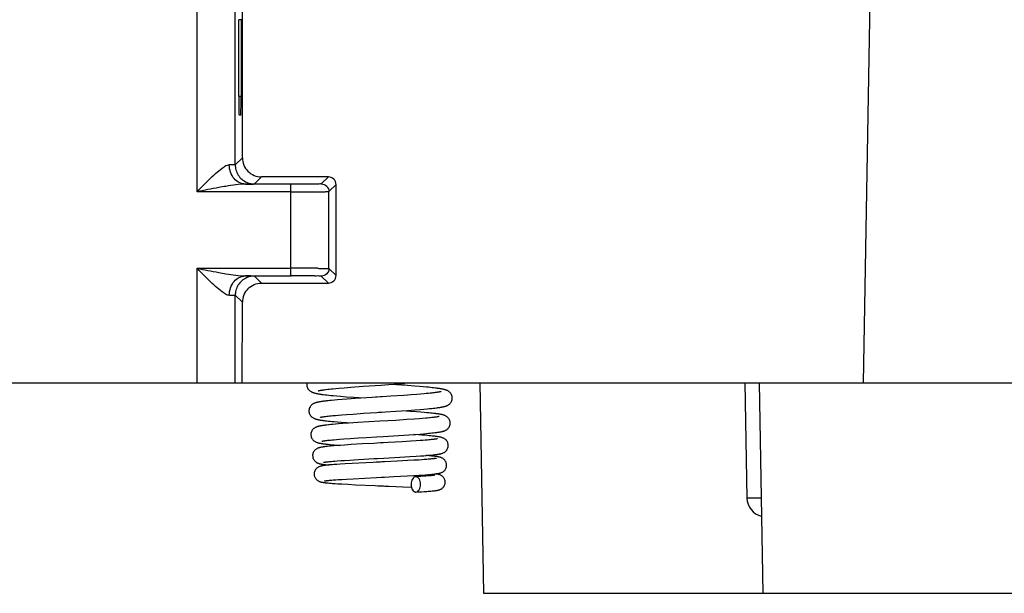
# Model space of a CAD drawing. Header units: millimetres. Extents: x 0 to 841, y 0 to 594.
# Tile 193 of 237: x 556 to 582, y 438 to 453. Entities that reach past the tile are written whole.
import ezdxf

# ---------------------------------------------------------------- set-up
doc = ezdxf.new("R2010")
doc.units = ezdxf.units.MM
doc.header["$LTSCALE"] = 46.255
doc.layers.get('0').update_dxf_attribs({"linetype": 'CONTINUOUS'})

msp = doc.modelspace()

# ---------------------------------------------------------------- linework, layer by layer
at = {"color": 9, "linetype": 'CONTINUOUS'}
for p, q in [((560.52287, 448.39922), (560.52287, 453.39835)), ((577.95472, 443.39835), (578.12927, 453.39835)), ((561.67363, 452.89835), (561.61887, 452.89835)), ((561.61887, 450.89834), (561.67331, 450.89834)), ((561.52286, 449.10269), (561.70801, 449.28783)), ((562.20798, 448.78782), (562.02285, 448.60269)), ((563.77286, 448.60269), (563.95795, 448.78778)), ((562.97287, 448.39922), (560.52287, 448.39922)), ((562.97287, 446.39747), (562.97287, 448.59921)), ((564.15795, 448.58779), (563.97286, 448.40269)), ((560.52287, 446.39747), (562.97287, 446.39747)), ((560.52287, 443.39835), (560.52287, 446.39747)), ((564.15777, 446.2091), (563.97286, 446.39397)), ((562.20773, 446.00912), (562.02285, 446.194)), ((563.77286, 446.194), (563.95779, 446.00909)), ((561.52286, 445.69401), (561.70772, 445.50915)), ((575.27478, 440.38607), (575.19969, 440.38601))]:
    msp.add_line(p, q, dxfattribs=at)
at = {"color": 7, "linetype": 'CONTINUOUS'}
for p, q in [((561.52286, 449.10269), (561.52286, 453.39835)), ((561.70801, 449.28783), (561.70832, 453.39835)), ((561.61887, 450.89834), (561.61887, 452.89835)), ((561.67363, 452.9158), (561.67331, 450.8809)), ((561.67105, 450.39835), (561.62105, 450.39835)), ((563.95796, 448.78777), (562.20797, 448.78783)), ((562.95933, 448.5992), (561.79109, 448.59923)), ((563.97286, 446.39397), (563.97286, 448.40269)), ((564.15777, 446.2091), (564.15795, 448.58779)), ((562.97287, 446.31315), (562.97288, 446.39747)), ((562.97288, 446.19747), (562.97287, 446.31315)), ((561.78848, 446.19749), (562.98854, 446.19747)), ((562.20762, 446.00909), (563.95777, 446.00912)), ((561.52286, 443.39835), (561.52286, 445.69401)), ((561.70756, 443.39835), (561.70772, 445.50915)), ((532.59287, 443.39835), (583.24089, 443.39835)), ((563.90138, 443.2279), (563.9406, 443.23255)), ((563.9406, 443.23255), (563.98296, 443.2373)), ((563.98296, 443.2373), (564.02847, 443.24214)), ((564.02847, 443.24214), (564.07717, 443.24707)), ((564.07717, 443.24707), (564.15619, 443.25463)), ((564.15619, 443.25463), (564.24243, 443.26238)), ((564.24243, 443.26238), (564.3687, 443.27304)), ((564.3687, 443.27304), (564.545, 443.28694)), ((564.545, 443.28694), (564.87016, 443.3107)), ((564.87016, 443.3107), (565.33681, 443.34287)), ((565.33681, 443.34287), (565.53099, 443.35615)), ((565.53099, 443.35615), (565.95406, 443.386)), ((566.03079, 443.32937), (565.58753, 443.36004)), ((566.21205, 443.31581), (566.03079, 443.32937)), ((566.34443, 443.30524), (566.21205, 443.31581)), ((566.43615, 443.29746), (566.34443, 443.30524)), ((566.52133, 443.2898), (566.43615, 443.29746)), ((566.57448, 443.28475), (566.52133, 443.2898)), ((566.62474, 443.27974), (566.57448, 443.28475)), ((566.67213, 443.27476), (566.62474, 443.27974)), ((566.71668, 443.2698), (566.67213, 443.27476)), ((567.92251, 443.39835), (568.01851, 437.89835)), ((574.85428, 443.39835), (574.9068, 440.38962)), ((575.22251, 443.39835), (575.31851, 437.89835)), ((563.87265, 443.09055), (563.91984, 443.08518)), ((563.91984, 443.08518), (563.97042, 443.07976)), ((563.97042, 443.07976), (564.02446, 443.07429)), ((564.04135, 442.94211), (563.9943, 442.93747)), ((564.02446, 443.07429), (564.08201, 443.06876)), ((564.11698, 442.94914), (564.04135, 442.94211)), ((564.08201, 443.06876), (564.17495, 443.06035)), ((564.19874, 442.95625), (564.11698, 442.94914)), ((564.17495, 443.06035), (564.27584, 443.05178)), ((564.31727, 442.9659), (564.19874, 442.95625)), ((564.27584, 443.05178), (564.42251, 443.0401)), ((564.44658, 442.97575), (564.31727, 442.9659)), ((564.42251, 443.0401), (564.62451, 443.02507)), ((564.66005, 442.99097), (564.44658, 442.97575)), ((564.62451, 443.02507), (564.89056, 443.00647)), ((565.10526, 443.02042), (564.66005, 442.99097)), ((565.92807, 443.07412), (565.58746, 443.05138)), ((566.12506, 443.08816), (565.92807, 443.07412)), ((566.27001, 443.09919), (566.12506, 443.08816)), ((566.37024, 443.10732), (566.27001, 443.09919)), ((566.4626, 443.11529), (566.37024, 443.10732)), ((566.51959, 443.12051), (566.4626, 443.11529)), ((566.5728, 443.12564), (566.51959, 443.12051)), ((566.62217, 443.13068), (566.5728, 443.12564)), ((566.66764, 443.13561), (566.62217, 443.13068)), ((563.94994, 442.93285), (563.90823, 442.92825)), ((563.9943, 442.93747), (563.94994, 442.93285)), ((566.025, 442.68074), (566.21942, 442.69493)), ((566.21942, 442.69493), (566.36021, 442.70598)), ((566.36021, 442.70598), (566.45682, 442.71409)), ((566.45682, 442.71409), (566.54562, 442.72206)), ((566.54562, 442.72206), (566.60049, 442.7273)), ((566.60049, 442.7273), (566.65192, 442.73249)), ((566.65192, 442.73249), (566.69996, 442.73763)), ((566.69996, 442.73763), (566.74469, 442.74273)), ((566.74469, 442.74273), (566.78619, 442.7478)), ((563.8861, 442.52356), (563.91805, 442.52755)), ((563.91805, 442.52755), (563.95288, 442.53163)), ((563.95288, 442.53163), (563.99063, 442.53579)), ((563.99063, 442.53579), (564.0313, 442.54003)), ((564.0313, 442.54003), (564.07491, 442.54435)), ((564.07491, 442.54435), (564.14592, 442.55097)), ((564.14592, 442.55097), (564.22371, 442.55778)), ((564.22371, 442.55778), (564.30835, 442.56476)), ((564.30835, 442.56476), (564.43195, 442.57437)), ((564.43195, 442.57437), (564.60367, 442.58689)), ((564.60367, 442.58689), (564.87536, 442.60542)), ((565.36021, 442.63675), (565.45184, 442.64262)), ((565.45184, 442.64262), (565.7244, 442.66031)), ((566.01301, 442.43921), (565.72186, 442.42072)), ((565.7244, 442.66031), (566.025, 442.68074)), ((566.09643, 442.65562), (565.87604, 442.67045)), ((566.19842, 442.45193), (566.01301, 442.43921)), ((566.25932, 442.6439), (566.09643, 442.65562)), ((566.33156, 442.4618), (566.19842, 442.45193)), ((566.3779, 442.63475), (566.25932, 442.6439)), ((566.42208, 442.46902), (566.33156, 442.4618)), ((566.45988, 442.628), (566.3779, 442.63475)), ((566.50439, 442.47607), (566.42208, 442.46902)), ((566.53587, 442.62133), (566.45988, 442.628)), ((566.55463, 442.48068), (566.50439, 442.47607)), ((566.58322, 442.61693), (566.53587, 442.62133)), ((566.60114, 442.4852), (566.55463, 442.48068)), ((566.62794, 442.61255), (566.58322, 442.61693)), ((566.67007, 442.60819), (566.62794, 442.61255)), ((566.70088, 442.49607), (566.66383, 442.4918)), ((566.70963, 442.60384), (566.67007, 442.60819)), ((563.91936, 442.29821), (563.88314, 442.29404)), ((563.91252, 442.40795), (563.95746, 442.40312)), ((563.95746, 442.40312), (564.0056, 442.39824)), ((564.02156, 442.30869), (563.97862, 442.30448)), ((564.0056, 442.39824), (564.05697, 442.39334)), ((564.06724, 442.31292), (564.02156, 442.30869)), ((564.05697, 442.39334), (564.11155, 442.38839)), ((564.14084, 442.31932), (564.06724, 442.31292)), ((564.11155, 442.38839), (564.1994, 442.38089)), ((564.22037, 442.32579), (564.14084, 442.31932)), ((564.1994, 442.38089), (564.29425, 442.3733)), ((564.33519, 442.33449), (564.22037, 442.32579)), ((564.29425, 442.3733), (564.43109, 442.36303)), ((564.49152, 442.34549), (564.33519, 442.33449)), ((564.43109, 442.36303), (564.58849, 442.35196)), ((564.73017, 442.36106), (564.49152, 442.34549)), ((564.01788, 441.90716), (564.05767, 441.91106)), ((564.05767, 441.91106), (564.10066, 441.91505)), ((564.10066, 441.91505), (564.17119, 441.92119)), ((564.17119, 441.92119), (564.24899, 441.92752)), ((564.24899, 441.92752), (564.36399, 441.93624)), ((564.36399, 441.93624), (564.52546, 441.94758)), ((564.52546, 441.94758), (564.74374, 441.96182)), ((564.74374, 441.96182), (564.94971, 441.97454)), ((564.94971, 441.97454), (565.21796, 441.99059)), ((565.21796, 441.99059), (565.38834, 442.00067)), ((565.38834, 442.00067), (565.79874, 442.02541)), ((565.79874, 442.02541), (566.0618, 442.04228)), ((566.0618, 442.04228), (566.23292, 442.0541)), ((566.31412, 442.04239), (566.19009, 442.05099)), ((566.23292, 442.0541), (566.35848, 442.06342)), ((566.39927, 442.0361), (566.31412, 442.04239)), ((566.35848, 442.06342), (566.44546, 442.07033)), ((566.47777, 442.02992), (566.39927, 442.0361)), ((566.44546, 442.07033), (566.52598, 442.07717)), ((566.54976, 442.02383), (566.47777, 442.02992)), ((566.52598, 442.07717), (566.57598, 442.08168)), ((566.59423, 442.01981), (566.54976, 442.02383)), ((566.57598, 442.08168), (566.62302, 442.08617)), ((566.62018, 441.91287), (566.58708, 441.90964)), ((566.63594, 442.01582), (566.59423, 442.01981)), ((566.65076, 441.91604), (566.62018, 441.91287)), ((566.62302, 442.08617), (566.6671, 442.09063)), ((566.67497, 442.01183), (566.63594, 442.01582)), ((566.67885, 441.91915), (566.65076, 441.91604)), ((566.6671, 442.09063), (566.70823, 442.09506)), ((566.70446, 441.92218), (566.67885, 441.91915)), ((566.70823, 442.09506), (566.74647, 442.09947)), ((563.93343, 441.73945), (563.89919, 441.73566)), ((563.91747, 441.89606), (563.94781, 441.89965)), ((563.97051, 441.74325), (563.93343, 441.73945)), ((563.94781, 441.89965), (563.98127, 441.90336)), ((563.95488, 441.79447), (564.00221, 441.78978)), ((564.0105, 441.74708), (563.97051, 441.74325)), ((563.98127, 441.90336), (564.01788, 441.90716)), ((564.00221, 441.78978), (564.05317, 441.78506)), ((564.05345, 441.75094), (564.0105, 441.74708)), ((564.05317, 441.78506), (564.10776, 441.7803)), ((564.09937, 441.75483), (564.05345, 441.75094)), ((564.17392, 441.76073), (564.09937, 441.75483)), ((564.10776, 441.7803), (564.19696, 441.77305)), ((564.25581, 441.76677), (564.17392, 441.76073)), ((564.19696, 441.77305), (564.26813, 441.76764)), ((564.37758, 441.77511), (564.25581, 441.76677)), ((564.5524, 441.78616), (564.37758, 441.77511)), ((564.84107, 441.80296), (564.5524, 441.78616)), ((565.15068, 441.81994), (564.84107, 441.80296)), ((565.2367, 441.82458), (565.15068, 441.81994)), ((565.52258, 441.84003), (565.40302, 441.83355)), ((565.88813, 441.86053), (565.52258, 441.84003)), ((566.11315, 441.87416), (565.88813, 441.86053)), ((566.25609, 441.88355), (566.11315, 441.87416)), ((566.35889, 441.89082), (566.25609, 441.88355)), ((566.42903, 441.89613), (566.35889, 441.89082)), ((566.49318, 441.9013), (566.42903, 441.89613)), ((566.55145, 441.90635), (566.49318, 441.9013)), ((566.58708, 441.90964), (566.55145, 441.90635)), ((564.5207, 441.38404), (564.74449, 441.3974)), ((564.74449, 441.3974), (565.15985, 441.42043)), ((565.15985, 441.42043), (565.24288, 441.42491)), ((565.24288, 441.42491), (565.41243, 441.43405)), ((565.41243, 441.43405), (565.82969, 441.45708)), ((565.82969, 441.45708), (566.08992, 441.47252)), ((566.08992, 441.47252), (566.25394, 441.48309)), ((566.25394, 441.48309), (566.3717, 441.4913)), ((566.3717, 441.4913), (566.45218, 441.49734)), ((566.45218, 441.49734), (566.52605, 441.50328)), ((566.5175, 441.39862), (566.46191, 441.39432)), ((566.53911, 441.49934), (566.50816, 441.50181)), ((566.52605, 441.50328), (566.57169, 441.5072)), ((566.58204, 441.49574), (566.53911, 441.49934)), ((566.59924, 441.40564), (566.56822, 441.40286)), ((566.57169, 441.5072), (566.6145, 441.51109)), ((566.62166, 441.4922), (566.58204, 441.49574)), ((566.62798, 441.40838), (566.59924, 441.40564)), ((566.6145, 441.51109), (566.65453, 441.51496)), ((566.65812, 441.48872), (566.62166, 441.4922)), ((566.65438, 441.41107), (566.62798, 441.40838)), ((566.67842, 441.4137), (566.65438, 441.41107)), ((566.65453, 441.51496), (566.69188, 441.51882)), ((566.69188, 441.51882), (566.72662, 441.52268)), ((563.92518, 441.3366), (563.94958, 441.33947)), ((563.97287, 441.25409), (563.93673, 441.25054)), ((563.94958, 441.33947), (563.97643, 441.34241)), ((564.01248, 441.25767), (563.97287, 441.25409)), ((563.97643, 441.34241), (564.00574, 441.34541)), ((564.00574, 441.34541), (564.03749, 441.34848)), ((564.05575, 441.2613), (564.01248, 441.25767)), ((564.03749, 441.34848), (564.0717, 441.35161)), ((564.1028, 441.26499), (564.05575, 441.2613)), ((564.0717, 441.35161), (564.1276, 441.3564)), ((564.18075, 441.27064), (564.1028, 441.26499)), ((564.1276, 441.3564), (564.18902, 441.36131)), ((564.26783, 441.27645), (564.18075, 441.27064)), ((564.18902, 441.36131), (564.27962, 441.36804)), ((564.39819, 441.28445), (564.26783, 441.27645)), ((564.27962, 441.36804), (564.38033, 441.375)), ((564.38033, 441.375), (564.5207, 441.38404)), ((564.58065, 441.29471), (564.39819, 441.28445)), ((564.93762, 441.313), (564.58065, 441.29471)), ((565.13332, 441.32253), (564.93762, 441.313)), ((565.20855, 441.32615), (565.13332, 441.32253)), ((565.31836, 441.33143), (565.20855, 441.32615)), ((565.76101, 441.3531), (565.425, 441.33656)), ((566.03206, 441.36735), (565.76101, 441.3531)), ((566.19298, 441.37656), (566.03206, 441.36735)), ((566.31388, 441.38407), (566.19298, 441.37656)), ((566.40157, 441.38996), (566.31388, 441.38407)), ((566.46191, 441.39432), (566.40157, 441.38996)), ((564.30613, 440.87855), (564.43401, 440.88633)), ((564.43401, 440.88633), (564.60782, 440.89606)), ((564.60782, 440.89606), (564.91083, 440.91165)), ((564.91083, 440.91165), (565.22094, 440.92675)), ((565.22094, 440.92675), (565.34406, 440.93266)), ((565.34406, 440.93266), (565.42679, 440.93665)), ((565.42679, 440.93665), (565.67249, 440.94863)), ((565.67249, 440.94863), (566.01936, 440.96653)), ((566.01936, 440.96653), (566.19326, 440.97636)), ((566.19326, 440.97636), (566.3199, 440.98412)), ((566.28825, 440.94848), (566.24063, 440.94584)), ((566.37646, 440.95364), (566.28825, 440.94848)), ((566.3199, 440.98412), (566.40683, 440.98986)), ((566.4553, 440.95867), (566.37646, 440.95364)), ((566.40683, 440.98986), (566.48648, 440.99554)), ((566.50826, 440.96234), (566.4553, 440.95867)), ((566.48648, 440.99554), (566.53543, 440.99929)), ((566.55595, 440.96592), (566.50826, 440.96234)), ((566.53543, 440.99929), (566.58105, 441.00301)), ((566.58482, 440.96825), (566.55595, 440.96592)), ((566.58105, 441.00301), (566.62336, 441.0067)), ((566.61137, 440.97054), (566.58482, 440.96825)), ((566.63561, 440.97277), (566.61137, 440.97054)), ((566.62336, 441.0067), (566.66236, 441.01037)), ((566.65753, 440.97494), (566.63561, 440.97277)), ((566.67716, 440.97704), (566.65753, 440.97494)), ((566.66236, 441.01037), (566.69811, 441.01401)), ((563.9415, 440.84926), (563.96387, 440.85173)), ((563.95674, 440.78351), (563.99097, 440.78037)), ((563.96387, 440.85173), (563.98882, 440.85428)), ((563.98882, 440.85428), (564.01638, 440.85692)), ((563.99097, 440.78037), (564.02804, 440.7772)), ((564.01638, 440.85692), (564.04658, 440.85962)), ((564.02804, 440.7772), (564.06806, 440.774)), ((564.04658, 440.85962), (564.0794, 440.86239)), ((564.06806, 440.774), (564.13372, 440.76915)), ((564.13372, 440.76915), (564.20627, 440.76421)), ((564.15289, 440.8681), (564.21479, 440.87251)), ((564.20627, 440.76421), (564.31386, 440.75749)), ((564.21479, 440.87251), (564.30613, 440.87855)), ((564.31386, 440.75749), (564.46502, 440.74889)), ((564.46502, 440.74889), (564.66679, 440.73841)), ((564.66679, 440.73841), (565.18131, 440.71427)), ((565.18131, 440.71427), (565.25482, 440.71095)), ((565.25482, 440.71095), (565.3984, 440.7045)), ((565.3984, 440.7045), (565.4334, 440.70292)), ((565.4334, 440.70292), (565.53601, 440.69828)), ((565.53601, 440.69828), (565.90852, 440.68088)), ((566.24863, 440.54606), (566.28426, 440.54801)), ((566.28426, 440.54801), (566.39418, 440.55436)), ((566.39418, 440.55436), (566.4669, 440.55895)), ((566.4669, 440.55895), (566.53184, 440.5634)), ((566.53184, 440.5634), (566.57107, 440.5663)), ((566.57107, 440.5663), (566.60724, 440.56915)), ((566.60724, 440.56915), (566.6405, 440.57197)), ((566.6405, 440.57197), (566.67102, 440.57476)), ((566.67102, 440.57476), (566.69899, 440.57753)), ((568.01851, 437.89835), (582.81851, 437.89835))]:
    msp.add_line(p, q, dxfattribs=at)
for points in [[(563.39589, 443.39835), (563.39562, 443.39733), (563.39227, 443.37234), (563.39176, 443.3581)], [(563.39176, 443.35818), (563.39247, 443.34128), (563.39608, 443.31671), (563.40256, 443.29278), (563.41165, 443.27004), (563.42266, 443.24946), (563.43508, 443.23119), (563.44859, 443.2151), (563.46259, 443.20136), (563.4766, 443.1898), (563.49043, 443.18006), (563.50394, 443.1718), (563.51691, 443.16486), (563.52934, 443.15897), (563.54154, 443.15381), (563.55349, 443.14926), (563.56521, 443.14521), (563.57706, 443.14147), (563.58914, 443.13797), (563.6014, 443.13468), (563.61404, 443.13154), (563.62707, 443.12852), (563.64049, 443.1256), (563.65443, 443.12276), (563.6689, 443.11997), (563.68392, 443.11723), (563.69957, 443.11452), (563.71588, 443.11183), (563.73285, 443.10916), (563.75053, 443.1065), (563.76896, 443.10385), (563.78812, 443.10119), (563.80806, 443.09854), (563.82878, 443.09588), (563.87265, 443.09055)], [(563.69102, 443.19296), (563.6904, 443.19271), (563.68936, 443.19231), (563.68988, 443.19249), (563.69154, 443.19302), (563.69431, 443.19384), (563.69828, 443.19493), (563.70323, 443.19621), (563.70914, 443.19763), (563.71605, 443.1992), (563.72385, 443.20088), (563.73253, 443.20264), (563.74212, 443.20449), (563.75254, 443.2064), (563.7638, 443.20837), (563.77591, 443.21039), (563.78882, 443.21246), (563.80253, 443.21457), (563.81706, 443.21672), (563.83236, 443.2189), (563.84844, 443.22111)], [(563.84844, 443.22111), (563.88296, 443.22561), (563.90138, 443.2279)], [(567.19759, 443.00431), (567.1971, 443.01824), (567.19381, 443.04303), (567.18752, 443.06736), (567.17849, 443.09061), (567.16738, 443.11172), (567.15473, 443.13049), (567.14085, 443.14705), (567.12646, 443.16111), (567.11213, 443.17282), (567.09805, 443.18262), (567.0844, 443.19081), (567.07147, 443.1976), (567.05925, 443.20328), (567.04738, 443.20821), (567.03588, 443.21252), (567.02475, 443.2163), (567.01357, 443.21979), (567.00227, 443.22304), (566.99088, 443.22606), (566.97915, 443.22897), (566.96702, 443.23177), (566.95451, 443.23449), (566.94149, 443.23715), (566.92792, 443.23976), (566.9138, 443.24234), (566.89908, 443.2449), (566.88373, 443.24743), (566.86775, 443.24995), (566.85114, 443.25246), (566.8339, 443.25495), (566.81602, 443.25744), (566.79748, 443.25991), (566.77829, 443.26239), (566.75844, 443.26485), (566.71668, 443.2698)], [(565.23541, 443.02877), (565.19177, 443.02597), (565.10526, 443.02042)], [(565.58746, 443.05138), (565.36727, 443.0372), (565.32319, 443.03438), (565.23541, 443.02877)], [(566.72851, 443.14278), (566.68891, 443.13803), (566.66764, 443.13561)], [(566.90183, 443.17197), (566.90131, 443.1718), (566.89882, 443.17107), (566.89488, 443.17), (566.88979, 443.16873), (566.88359, 443.16727), (566.87619, 443.16565), (566.86777, 443.16392), (566.85833, 443.1621), (566.84783, 443.16018), (566.83635, 443.15819), (566.82389, 443.15613), (566.81043, 443.15402), (566.79599, 443.15186), (566.78059, 443.14965), (566.7642, 443.1474), (566.74684, 443.14511), (566.72851, 443.14278)], [(566.78619, 442.7478), (566.80576, 442.75033), (566.82456, 442.75286), (566.84263, 442.75539), (566.85998, 442.75792), (566.87661, 442.76047), (566.89259, 442.76303), (566.90792, 442.76561), (566.92262, 442.76822), (566.93679, 442.77088), (566.95043, 442.77359), (566.96355, 442.77636), (566.97631, 442.77925), (566.9887, 442.78225), (567.00074, 442.7854), (567.01262, 442.78877), (567.02429, 442.79237), (567.03584, 442.79628), (567.04766, 442.8007), (567.05975, 442.80573), (567.0721, 442.81149), (567.08504, 442.81831), (567.09858, 442.82648), (567.11246, 442.83617), (567.12653, 442.84768), (567.14058, 442.86139), (567.15414, 442.87744), (567.16659, 442.89567), (567.17761, 442.91618), (567.1867, 442.93883), (567.19321, 442.96271), (567.19685, 442.98728), (567.19759, 443.00438)], [(563.8505, 442.92135), (563.8325, 442.91905), (563.81511, 442.91674), (563.79832, 442.91442), (563.78214, 442.91209), (563.76658, 442.90975), (563.75162, 442.9074), (563.73724, 442.90503), (563.72344, 442.90264), (563.71021, 442.90023), (563.69747, 442.89777), (563.68524, 442.89528), (563.67346, 442.89272), (563.66201, 442.89007), (563.6509, 442.88731), (563.64007, 442.88443), (563.62926, 442.88131), (563.61851, 442.87794), (563.60775, 442.87425), (563.59655, 442.87002), (563.58489, 442.86513), (563.57284, 442.85946), (563.56004, 442.85265), (563.54649, 442.84438), (563.53248, 442.83445), (563.51829, 442.82262), (563.50413, 442.80846), (563.49051, 442.79183), (563.47818, 442.77309), (563.46746, 442.7522), (563.4588, 442.72932), (563.4528, 442.70542), (563.44969, 442.68108), (563.44926, 442.66802)], [(563.90823, 442.92825), (563.88834, 442.92595), (563.8505, 442.92135)], [(563.44926, 442.66808), (563.44997, 442.65132), (563.45353, 442.62698), (563.45991, 442.60335), (563.46881, 442.58095), (563.47963, 442.56059), (563.49192, 442.54241), (563.50535, 442.52634), (563.51931, 442.5126), (563.53333, 442.50105), (563.5472, 442.49132), (563.5607, 442.48315), (563.57354, 442.47636), (563.58578, 442.47067), (563.5977, 442.46572), (563.6093, 442.46141), (563.62059, 442.45761), (563.63195, 442.45413), (563.64347, 442.4509), (563.65513, 442.44789), (563.6671, 442.44502), (563.67941, 442.44227), (563.69207, 442.43963), (563.70523, 442.43706), (563.71891, 442.43453), (563.73311, 442.43206), (563.74793, 442.42961), (563.76339, 442.42718), (563.77949, 442.42476), (563.79628, 442.42236), (563.81379, 442.41996), (563.83202, 442.41756), (563.85099, 442.41517), (563.87073, 442.41277), (563.91252, 442.40795)], [(563.74259, 442.4989), (563.74307, 442.49905), (563.74526, 442.49967), (563.74864, 442.50058), (563.75296, 442.50165), (563.75819, 442.50288), (563.7644, 442.50424), (563.77145, 442.5057), (563.77934, 442.50724), (563.78809, 442.50886), (563.79764, 442.51055), (563.80797, 442.51228), (563.81911, 442.51408), (563.831, 442.51591), (563.84366, 442.51777), (563.85708, 442.51968), (563.87123, 442.52161), (563.8861, 442.52356)], [(564.87536, 442.60542), (565.22363, 442.62801), (565.26895, 442.63091), (565.36021, 442.63675)], [(566.66383, 442.4918), (566.62299, 442.48743), (566.60114, 442.4852)], [(566.85307, 442.52065), (566.85235, 442.52043), (566.85007, 442.5198), (566.8463, 442.51883), (566.84137, 442.51767), (566.83534, 442.51635), (566.82812, 442.51487), (566.81987, 442.51328), (566.81061, 442.51161), (566.8003, 442.50985), (566.78901, 442.50803), (566.77675, 442.50615), (566.7635, 442.50421), (566.74929, 442.50224), (566.73412, 442.50022), (566.71797, 442.49816), (566.70088, 442.49607)], [(567.143, 442.34923), (567.14256, 442.36238), (567.13944, 442.38672), (567.13342, 442.41059), (567.12473, 442.43344), (567.11397, 442.45432), (567.10156, 442.4731), (567.08782, 442.48976), (567.07351, 442.50393), (567.05919, 442.51574), (567.04505, 442.52563), (567.03141, 442.53381), (567.01863, 442.54049), (567.00665, 442.54601), (566.99511, 442.55074), (566.98406, 442.55481), (566.97349, 442.55834), (566.96296, 442.56155), (566.95238, 442.56452), (566.9418, 442.56726), (566.93096, 442.56987), (566.91978, 442.57239), (566.90829, 442.57481), (566.89635, 442.57717), (566.88392, 442.57949), (566.871, 442.58178), (566.85753, 442.58404), (566.84348, 442.58628), (566.82885, 442.5885), (566.81363, 442.59072), (566.7978, 442.59292), (566.78136, 442.59512), (566.76432, 442.59731), (566.7467, 442.59949), (566.70963, 442.60384)], [(563.88314, 442.29404), (563.866, 442.29196), (563.84949, 442.28987), (563.83362, 442.28777), (563.81838, 442.28568), (563.80376, 442.28357), (563.78977, 442.28146), (563.77634, 442.27933), (563.7635, 442.27719), (563.7512, 442.27502), (563.73936, 442.27281), (563.72799, 442.27055), (563.71704, 442.26824), (563.70633, 442.26582), (563.69591, 442.26328), (563.68571, 442.2606), (563.67537, 442.25766), (563.66497, 442.25442), (563.65444, 442.2508), (563.64326, 442.24655), (563.63137, 442.24147), (563.61892, 442.23545), (563.60571, 442.22812), (563.59168, 442.21911), (563.57726, 442.20821), (563.56298, 442.19535), (563.54906, 442.18013), (563.53601, 442.16254), (563.52466, 442.1433), (563.51526, 442.12265), (563.50802, 442.10069), (563.50327, 442.07827), (563.50109, 442.05589), (563.50093, 442.04794)], [(563.97862, 442.30448), (563.95819, 442.30239), (563.91936, 442.29821)], [(565.72186, 442.42072), (565.30651, 442.39583), (564.73017, 442.36106)], [(566.74647, 442.09947), (566.76453, 442.10167), (566.7819, 442.10388), (566.79858, 442.10608), (566.81461, 442.10829), (566.83, 442.11051), (566.84475, 442.11274), (566.85893, 442.11499), (566.87254, 442.11726), (566.8856, 442.11957), (566.89821, 442.12192), (566.91037, 442.12434), (566.9221, 442.12682), (566.93356, 442.12942), (566.94476, 442.13215), (566.95572, 442.13504), (566.96664, 442.13818), (566.97749, 442.14158), (566.98835, 442.14533), (566.99961, 442.14964), (567.01129, 442.15464), (567.02335, 442.16046), (567.03603, 442.1674), (567.04933, 442.17577), (567.06298, 442.18574), (567.07667, 442.19751), (567.09017, 442.21139), (567.10307, 442.22751), (567.11477, 442.24557), (567.12494, 442.26556), (567.13324, 442.28737), (567.13915, 442.31031), (567.1424, 442.33395), (567.143, 442.34928)], [(563.50093, 442.04798), (563.50135, 442.03517), (563.50418, 442.01223), (563.50964, 441.98955), (563.51758, 441.9676), (563.52761, 441.94716), (563.53949, 441.92831), (563.55295, 441.91125), (563.5672, 441.89656), (563.58173, 441.88418), (563.59633, 441.87372), (563.61054, 441.86506), (563.62396, 441.85801), (563.63666, 441.8522), (563.64892, 441.84725), (563.66067, 441.84304), (563.67195, 441.83942), (563.68327, 441.83612), (563.69473, 441.83309), (563.70629, 441.83028), (563.71823, 441.8276), (563.73061, 441.82503), (563.74342, 441.82256), (563.75684, 441.82013), (563.77091, 441.81775), (563.78563, 441.81539), (563.8011, 441.81306), (563.81736, 441.81073), (563.8344, 441.80842), (563.85229, 441.8061), (563.87104, 441.80378), (563.89065, 441.80146), (563.91116, 441.79914), (563.95488, 441.79447)], [(567.09425, 441.76415), (567.09405, 441.77308), (567.09169, 441.79584), (567.08669, 441.81856), (567.07912, 441.84076), (567.06934, 441.86161), (567.05752, 441.88102), (567.04393, 441.89872), (567.02944, 441.91395), (567.01456, 441.92679), (566.99952, 441.93761), (566.985, 441.94645), (566.97148, 441.95351), (566.95885, 441.95924), (566.9468, 441.96405), (566.93544, 441.96807), (566.92472, 441.97148), (566.91405, 441.97456), (566.9033, 441.97739), (566.89257, 441.97998), (566.88152, 441.98244), (566.87007, 441.98481), (566.85826, 441.98709), (566.84597, 441.98931), (566.83316, 441.99149), (566.81984, 441.99362), (566.80599, 441.99572), (566.79163, 441.99779), (566.77675, 441.99983), (566.76129, 442.00185), (566.74524, 442.00386), (566.72862, 442.00586), (566.71137, 442.00786), (566.67497, 442.01183)], [(566.81022, 441.93926), (566.8104, 441.93932), (566.81013, 441.93924), (566.80866, 441.93884), (566.80628, 441.93825), (566.80302, 441.93749), (566.79881, 441.93658), (566.79382, 441.93556), (566.78804, 441.93445), (566.78146, 441.93326), (566.77417, 441.93201), (566.76618, 441.93071), (566.75748, 441.92936), (566.74814, 441.92798), (566.73817, 441.92657), (566.72756, 441.92513), (566.71632, 441.92367), (566.70446, 441.92218)], [(563.89919, 441.73566), (563.88312, 441.73377), (563.8677, 441.73187), (563.85295, 441.72998), (563.83883, 441.72807), (563.8253, 441.72615), (563.81235, 441.72422), (563.79997, 441.72226), (563.78802, 441.72025), (563.7765, 441.7182), (563.76541, 441.71608), (563.75456, 441.71385), (563.74398, 441.71151), (563.73362, 441.70901), (563.72324, 441.70629), (563.71289, 441.7033), (563.70246, 441.69996), (563.69144, 441.69603), (563.67979, 441.69133), (563.66757, 441.68574), (563.65452, 441.67887), (563.64053, 441.67031), (563.62607, 441.65987), (563.61176, 441.64757), (563.59788, 441.63314), (563.5848, 441.61645), (563.5732, 441.59796), (563.56336, 441.57789), (563.55551, 441.55627), (563.55002, 441.53355), (563.54715, 441.51007), (563.54677, 441.49786)], [(563.7885, 441.87509), (563.788, 441.87492), (563.78833, 441.87502), (563.78991, 441.87546), (563.79246, 441.87613), (563.79596, 441.87697), (563.80047, 441.87799), (563.80583, 441.87913), (563.81202, 441.88037), (563.81908, 441.8817), (563.82692, 441.8831), (563.83553, 441.88456), (563.84494, 441.88608), (563.85511, 441.88764), (563.86604, 441.88925), (563.87776, 441.8909), (563.89023, 441.89259), (563.90346, 441.89431), (563.91747, 441.89606)], [(565.40302, 441.83355), (565.32083, 441.82911), (565.2367, 441.82458)], [(566.72662, 441.52268), (566.74304, 441.52461), (566.75884, 441.52655), (566.77406, 441.5285), (566.78871, 441.53047), (566.80278, 441.53245), (566.81631, 441.53445), (566.82931, 441.53648), (566.84178, 441.53853), (566.85378, 441.54063), (566.8653, 441.54278), (566.87638, 441.54499), (566.88717, 441.54729), (566.89763, 441.5497), (566.90785, 441.55225), (566.91815, 441.55504), (566.92852, 441.55813), (566.93901, 441.56157), (566.95006, 441.56561), (566.96171, 441.5704), (566.97387, 441.57606), (566.98677, 441.58294), (567.00044, 441.59138), (567.01453, 441.60156), (567.02865, 441.61367), (567.04261, 441.62811), (567.05587, 441.64496), (567.06762, 441.6636), (567.07757, 441.68387), (567.08549, 441.70568), (567.09096, 441.72828), (567.09382, 441.75119), (567.09425, 441.76419)], [(563.54677, 441.4979), (563.54719, 441.48508), (563.55003, 441.46214), (563.55553, 441.43943), (563.56355, 441.41742), (563.57373, 441.39686), (563.58587, 441.37782), (563.59971, 441.36057), (563.61437, 441.34579), (563.62937, 441.33338), (563.64445, 441.32296), (563.65894, 441.3145), (563.67233, 441.30781), (563.68476, 441.30242), (563.69663, 441.29791), (563.70783, 441.29413), (563.71843, 441.29093), (563.72903, 441.28804), (563.73976, 441.28537), (563.75056, 441.28292), (563.76173, 441.28058), (563.77334, 441.27834), (563.78538, 441.27617), (563.79801, 441.27405), (563.81128, 441.27196), (563.82518, 441.2699), (563.83983, 441.26785), (563.85525, 441.26581), (563.87146, 441.26377), (563.88849, 441.26174), (563.90635, 441.25971), (563.92505, 441.25767), (563.94459, 441.25563), (563.96635, 441.25346)], [(566.56822, 441.40286), (566.53495, 441.40004), (566.5175, 441.39862)], [(567.05133, 441.24908), (567.05103, 441.25994), (567.04837, 441.28304), (567.0431, 441.30567), (567.0354, 441.32743), (567.02566, 441.34768), (567.01409, 441.36635), (567.00099, 441.38325), (566.98711, 441.39779), (566.97292, 441.41008), (566.95865, 441.42043), (566.94488, 441.42891), (566.93202, 441.43571), (566.92001, 441.44124), (566.90868, 441.44581), (566.89818, 441.44957), (566.88843, 441.4527), (566.8789, 441.45547), (566.86949, 441.45796), (566.86029, 441.46019), (566.85092, 441.46229), (566.84132, 441.46428), (566.83152, 441.46618), (566.82135, 441.46802), (566.81075, 441.46982), (566.79974, 441.47159), (566.78822, 441.47333), (566.77617, 441.47505), (566.76358, 441.47677), (566.75041, 441.47847), (566.73666, 441.48018), (566.7223, 441.48187), (566.70728, 441.48358), (566.69159, 441.48528), (566.65812, 441.48872)], [(566.773, 441.42769), (566.77347, 441.42783), (566.774, 441.42799), (566.7732, 441.42778), (566.77145, 441.42736), (566.7688, 441.42678), (566.76516, 441.42603), (566.76075, 441.42518), (566.7556, 441.42425), (566.74967, 441.42324), (566.74305, 441.42217), (566.73576, 441.42106), (566.72778, 441.41991), (566.71917, 441.41872), (566.70992, 441.4175), (566.70003, 441.41626), (566.68953, 441.41499), (566.67842, 441.4137)], [(563.93673, 441.25054), (563.91991, 441.24878), (563.90389, 441.24702), (563.88864, 441.24526), (563.87414, 441.2435), (563.86038, 441.24173), (563.84733, 441.23995), (563.83495, 441.23816), (563.82317, 441.23634), (563.81198, 441.23449), (563.80132, 441.2326), (563.79099, 441.23062), (563.78102, 441.22855), (563.77132, 441.22635), (563.76152, 441.22391), (563.75167, 441.2212), (563.74166, 441.21814), (563.73089, 441.21443), (563.71922, 441.20987), (563.70683, 441.20431), (563.69366, 441.19746), (563.67957, 441.18887), (563.66505, 441.17839), (563.6509, 441.16618), (563.63747, 441.15218), (563.62493, 441.13622), (563.61373, 441.11857), (563.60421, 441.09957), (563.59647, 441.07912), (563.59071, 441.05695), (563.58737, 441.03307), (563.58677, 441.01779)], [(563.82847, 441.32134), (563.82806, 441.32121), (563.8277, 441.3211), (563.8286, 441.32134), (563.83045, 441.32181), (563.83322, 441.32245), (563.83698, 441.32327), (563.84152, 441.32419), (563.84679, 441.32519), (563.85285, 441.32628), (563.85959, 441.32743), (563.86701, 441.32863), (563.87511, 441.32988), (563.88386, 441.33117), (563.89324, 441.33248), (563.90327, 441.33383), (563.91391, 441.33521), (563.92518, 441.3366)], [(565.425, 441.33656), (565.35424, 441.33315), (565.31836, 441.33143)], [(566.76035, 441.02128), (566.77413, 441.02311), (566.78725, 441.02495), (566.79973, 441.02682), (566.8117, 441.02871), (566.82314, 441.03066), (566.8341, 441.03265), (566.84477, 441.03474), (566.85513, 441.03695), (566.86525, 441.03929), (566.87549, 441.04189), (566.8858, 441.04478), (566.89626, 441.04805), (566.90743, 441.05197), (566.91948, 441.05678), (566.93218, 441.0626), (566.94545, 441.06964), (566.9594, 441.07829), (566.97362, 441.08869), (566.98731, 441.1006), (567.00008, 441.1139), (567.01196, 441.12883), (567.02278, 441.14545), (567.03221, 441.1635), (567.0401, 441.1831), (567.04632, 441.20488), (567.05029, 441.22896), (567.05133, 441.24911)], [(563.58677, 441.01782), (563.58741, 441.00206), (563.59069, 440.97874), (563.59647, 440.95648), (563.60443, 440.93553), (563.61426, 440.91611), (563.62575, 440.89825), (563.6386, 440.88216), (563.65227, 440.86816), (563.66647, 440.85613), (563.68091, 440.84589), (563.69492, 440.83749), (563.70807, 440.83075), (563.72047, 440.82527), (563.7322, 440.82077), (563.74312, 440.81708), (563.75335, 440.81401), (563.76336, 440.81132), (563.7732, 440.80893), (563.78286, 440.80679), (563.79266, 440.8048), (563.80265, 440.80292), (563.81281, 440.80115), (563.82334, 440.79943), (563.83429, 440.79776), (563.84564, 440.79613), (563.8575, 440.79452), (563.8699, 440.79292), (563.88282, 440.79135), (563.89635, 440.78978), (563.91048, 440.78821), (563.92524, 440.78665), (563.95674, 440.78351)], [(566.74387, 440.98661), (566.74322, 440.98646), (566.74167, 440.98613), (566.73916, 440.98562), (566.73591, 440.98502), (566.73196, 440.98433), (566.72727, 440.98357), (566.72195, 440.98275), (566.71601, 440.98188), (566.70942, 440.98097), (566.70224, 440.98003), (566.69447, 440.97906), (566.6861, 440.97806), (566.67716, 440.97704)], [(566.69811, 441.01401), (566.7148, 441.01583), (566.73072, 441.01764), (566.7459, 441.01946), (566.76035, 441.02128)], [(567.01424, 440.80401), (567.01371, 440.81836), (567.01051, 440.84208), (567.0048, 440.86445), (566.99698, 440.88529), (566.98736, 440.90454), (566.97615, 440.92219), (566.96368, 440.93806), (566.95038, 440.95192), (566.93648, 440.96393), (566.9223, 440.97419), (566.90851, 440.98263), (566.89546, 440.98945), (566.88313, 440.99499), (566.87151, 440.99953), (566.86079, 441.00319), (566.85082, 441.0062), (566.84112, 441.00882), (566.83167, 441.01112), (566.82245, 441.01316), (566.81308, 441.01506), (566.80349, 441.01685), (566.7937, 441.01854), (566.7835, 441.02018), (566.77282, 441.02179), (566.76863, 441.02238)], [(563.86226, 440.83763), (563.8617, 440.83747), (563.86097, 440.83726), (563.86157, 440.83741), (563.86311, 440.83777), (563.86554, 440.83829), (563.86893, 440.83897), (563.87307, 440.83975), (563.87793, 440.8406), (563.88356, 440.84153), (563.88986, 440.84252), (563.89682, 440.84355), (563.90447, 440.84463), (563.91276, 440.84574), (563.92169, 440.84688), (563.93128, 440.84806), (563.9415, 440.84926)], [(564.0794, 440.86239), (564.13354, 440.86665), (564.15289, 440.8681)], [(565.90852, 440.68088), (566.1207, 440.67013), (566.12974, 440.66964)], [(566.69899, 440.57753), (566.71206, 440.57892), (566.72459, 440.58031), (566.73659, 440.58171), (566.74807, 440.58311), (566.7591, 440.58454), (566.7697, 440.586), (566.77986, 440.58747), (566.78965, 440.58899), (566.79906, 440.59055), (566.80813, 440.59217), (566.81703, 440.59388), (566.82572, 440.59568), (566.83428, 440.59762), (566.8431, 440.59981), (566.8521, 440.60228), (566.86139, 440.60511), (566.87155, 440.60858), (566.88269, 440.61291), (566.89464, 440.61824), (566.90751, 440.62488), (566.92139, 440.63328), (566.93582, 440.64362), (566.95003, 440.65581), (566.96371, 440.67004), (566.97655, 440.68643), (566.98794, 440.70454), (566.99758, 440.72412), (567.00529, 440.74515), (567.01075, 440.76722), (567.01374, 440.79002), (567.01424, 440.80403)]]:
    msp.add_lwpolyline(points, dxfattribs=at)
for centre, radius, start, end in [((562.20786, 449.2876), 0.49977, 179.986991, 270.012134), ((562.99005, 681.1907), 232.79148, 269.9957697, 270.169431), ((563.0445, 251.57343), 194.82406, 89.8135666, 90.0210657), ((575.40672, 440.39835), 0.5, 180.999999, 255.707998)]:
    msp.add_arc(centre, radius, start, end, dxfattribs=at)
for centre, major_axis, ratio, start_param, end_param in [((561.62105, 450.89835), (0, 0.5), 0.00436335, 1.57081924, 3.14161558), ((561.67105, 450.89835), (0, 0.5), 0.004512, 3.14159265, 4.6774824), ((562.20772, 445.50914), (0.47435, 0.15811), 0.9999048, 2.03441652, 2.81980516)]:
    msp.add_ellipse(centre, major_axis=major_axis, ratio=ratio, start_param=start_param, end_param=end_param, dxfattribs=at)
at = {"color": 9, "linetype": 'CONTINUOUS'}
for points, knots in [([(560.52287, 448.39922), (560.63838, 448.52185), (560.86366, 448.7481), (561.102, 448.9647), (561.22842, 449.04796)], [0, 0, 0, 0, 0.52673368, 1, 1, 1, 1]), ([(561.36748, 449.09921), (561.35692, 449.0991), (561.30724, 449.09212), (561.26196, 449.06824), (561.22842, 449.04796)], [0, 0, 0, 0, 0.21236895, 1, 1, 1, 1]), ([(561.52285, 449.10269), (561.52231, 449.10192), (561.51799, 449.10268), (561.5111, 449.10129), (561.4982, 449.10142), (561.4723, 449.10045), (561.42797, 449.09997), (561.38965, 449.09944), (561.36748, 449.09921)], [0, 0, 0, 0, 0.01809631, 0.06742273, 0.14785744, 0.25916908, 0.57213343, 1, 1, 1, 1]), ([(561.79013, 448.59922), (561.73481, 448.59938), (561.62028, 448.62841), (561.47959, 448.74139), (561.38953, 448.90733), (561.36759, 449.03467), (561.36748, 449.09921)], [0, 0, 0, 0, 0.23035485, 0.47281155, 0.73123668, 1, 1, 1, 1]), ([(561.52285, 449.10269), (561.52285, 449.07002), (561.53592, 448.94089), (561.6009, 448.81753), (561.6693, 448.74913)], [0, 0, 0, 0, 0.25243547, 1, 1, 1, 1]), ([(561.6693, 448.74913), (561.7377, 448.68074), (561.86106, 448.61576), (561.99019, 448.60269), (562.02285, 448.60269)], [0, 0, 0, 0, 0.74756535, 1, 1, 1, 1]), ([(561.27803, 448.54033), (561.21521, 448.53), (560.96304, 448.48532), (560.71181, 448.43562), (560.52287, 448.39922)], [0, 0, 0, 0, 0.24859796, 1, 1, 1, 1]), ([(561.79012, 448.59922), (561.70568, 448.59917), (561.53409, 448.58101), (561.36436, 448.55446), (561.27803, 448.54033)], [0, 0, 0, 0, 0.49116145, 1, 1, 1, 1]), ([(561.79133, 448.59922), (561.82437, 448.59945), (561.88151, 448.60002), (561.94749, 448.6004), (561.9862, 448.6015), (562.00522, 448.60115), (562.01585, 448.60294), (562.02186, 448.60173), (562.02287, 448.60269)], [0, 0, 0, 0, 0.42801856, 0.74103501, 0.85234284, 0.93275763, 0.98203893, 1, 1, 1, 1]), ([(563.77286, 448.60269), (563.7676, 448.60098), (563.74598, 448.60345), (563.70028, 448.60016), (563.62539, 448.60111), (563.52532, 448.59998), (563.40349, 448.59979), (563.21244, 448.59928), (563.06247, 448.59921), (562.95933, 448.5992)], [0, 0, 0, 0, 0.02039051, 0.07751182, 0.17058618, 0.29542595, 0.44702784, 0.61965862, 1, 1, 1, 1]), ([(561.22842, 445.74874), (561.10187, 445.83179), (560.86375, 446.04873), (560.63838, 446.27484), (560.52287, 446.39747)], [0, 0, 0, 0, 0.47326299, 1, 1, 1, 1]), ([(560.52287, 446.39747), (560.71181, 446.36107), (560.96302, 446.31137), (561.21519, 446.26669), (561.278, 446.25636)], [0, 0, 0, 0, 0.75140203, 1, 1, 1, 1]), ([(561.278, 446.25636), (561.36417, 446.24226), (561.53369, 446.21566), (561.70506, 446.19776), (561.78946, 446.19748)], [0, 0, 0, 0, 0.50847541, 1, 1, 1, 1]), ([(561.36748, 445.69748), (561.36764, 445.76204), (561.38961, 445.88938), (561.4796, 446.05519), (561.61986, 446.16835), (561.73423, 446.19733), (561.78945, 446.19748)], [0, 0, 0, 0, 0.26904204, 0.5276672, 0.76985084, 1, 1, 1, 1]), ([(561.6693, 446.04756), (561.6009, 445.97916), (561.53592, 445.8558), (561.52285, 445.72667), (561.52285, 445.69401)], [0, 0, 0, 0, 0.74756453, 1, 1, 1, 1]), ([(562.02285, 446.194), (561.99019, 446.194), (561.86106, 446.18093), (561.7377, 446.11596), (561.6693, 446.04756)], [0, 0, 0, 0, 0.25243465, 1, 1, 1, 1]), ([(562.02286, 446.194), (562.02184, 446.19497), (562.01575, 446.19375), (562.00497, 446.19556), (561.9857, 446.1952), (561.94648, 446.19631), (561.87963, 446.19668), (561.82175, 446.19726), (561.78828, 446.19749)], [0, 0, 0, 0, 0.01796151, 0.06725477, 0.14769062, 0.25902533, 0.57206374, 1, 1, 1, 1]), ([(563.77286, 446.194), (563.768, 446.19603), (563.74698, 446.19277), (563.7036, 446.19677), (563.63174, 446.19542), (563.53593, 446.19671), (563.41891, 446.19684), (563.23415, 446.19739), (563.08881, 446.19747), (562.98854, 446.19747)], [0, 0, 0, 0, 0.0201372, 0.07690509, 0.1691884, 0.29320628, 0.44411853, 0.61649374, 1, 1, 1, 1]), ([(561.22843, 445.74874), (561.24072, 445.7413), (561.28373, 445.7172), (561.33221, 445.69785), (561.36748, 445.69748)], [0, 0, 0, 0, 0.28950291, 1, 1, 1, 1]), ([(561.36748, 445.69748), (561.38965, 445.69725), (561.42797, 445.69672), (561.4723, 445.69624), (561.4982, 445.69527), (561.5111, 445.6954), (561.51799, 445.69401), (561.52231, 445.69477), (561.52285, 445.69401)], [0, 0, 0, 0, 0.42786657, 0.74083092, 0.85214256, 0.93257727, 0.98190369, 1, 1, 1, 1]), ([(575.19969, 440.38601), (575.1584, 440.38601), (575.10029, 440.38605), (575.02852, 440.38656), (574.98634, 440.38673), (574.95441, 440.38779), (574.92774, 440.38702), (574.91787, 440.38999), (574.90639, 440.38805), (574.90684, 440.38963)], [0, 0, 0, 0, 0.42282197, 0.59417859, 0.73708127, 0.85035187, 0.93282147, 0.98319915, 1, 1, 1, 1])]:
    msp.add_open_spline(points, degree=3, knots=knots, dxfattribs=at)
at = {"color": 7, "linetype": 'CONTINUOUS'}
for points in [[(564.09939, 448.72922), (564.06331, 448.7653), (564.00899, 448.78777), (563.95796, 448.78777)], [(564.15795, 448.58779), (564.15796, 448.63881), (564.13546, 448.69313), (564.09939, 448.72922)], [(563.77286, 448.60269), (563.82388, 448.60269), (563.8782, 448.58019), (563.91428, 448.54411)], [(563.91428, 448.54411), (563.95036, 448.50803), (563.97286, 448.45372), (563.97286, 448.40269)], [(563.95777, 446.00912), (564.00879, 446.00912), (564.0631, 446.0316), (564.09918, 446.06768)], [(564.09918, 446.06768), (564.13527, 446.10376), (564.15777, 446.15808), (564.15777, 446.2091)]]:
    msp.add_open_spline(points, degree=3, dxfattribs=at)
for points, knots in [([(563.67845, 448.40023), (563.71989, 448.40038), (563.77822, 448.40058), (563.85054, 448.40107), (563.89261, 448.40119), (563.92558, 448.40196), (563.95009, 448.40121), (563.96395, 448.40341), (563.97151, 448.40159), (563.97286, 448.40269)], [0, 0, 0, 0, 0.42228367, 0.59417329, 0.73721618, 0.85023133, 0.93213169, 0.98220578, 1, 1, 1, 1]), ([(563.67843, 446.39646), (563.71988, 446.39631), (563.77821, 446.39611), (563.85053, 446.39562), (563.89262, 446.39552), (563.92556, 446.39474), (563.95013, 446.39555), (563.96387, 446.39324), (563.97156, 446.39514), (563.97286, 446.39397)], [0, 0, 0, 0, 0.4222791, 0.59416694, 0.73720847, 0.8502227, 0.93212281, 0.98219827, 1, 1, 1, 1]), ([(561.85419, 445.86267), (561.90023, 445.9087), (562.01015, 445.98597), (562.14251, 446.00909), (562.20762, 446.00909)], [0, 0, 0, 0, 0.49999258, 1, 1, 1, 1]), ([(566.24063, 440.94575), (566.22416, 440.9449), (566.18872, 440.93033), (566.15015, 440.88366), (566.12578, 440.81954), (566.11995, 440.77114), (566.11995, 440.74595)], [0, 0, 0, 0, 0.19573449, 0.42760655, 0.70110492, 1, 1, 1, 1]), ([(566.36935, 440.74595), (566.36935, 440.77215), (566.36303, 440.82236), (566.33701, 440.8882), (566.30042, 440.92853), (566.26631, 440.94424), (566.24896, 440.94618), (566.24063, 440.94575)], [0, 0, 0, 0, 0.30100806, 0.57430237, 0.80352577, 0.90417001, 1, 1, 1, 1]), ([(566.11995, 440.74595), (566.11995, 440.71976), (566.12627, 440.66956), (566.15228, 440.60373), (566.18885, 440.5634), (566.22295, 440.54768), (566.2403, 440.54573), (566.24863, 440.54615)], [0, 0, 0, 0, 0.30099682, 0.57429022, 0.80352333, 0.90417153, 1, 1, 1, 1]), ([(566.24863, 440.54615), (566.2651, 440.547), (566.30056, 440.56156), (566.33913, 440.60823), (566.36351, 440.67235), (566.36935, 440.72077), (566.36935, 440.74595)], [0, 0, 0, 0, 0.19572827, 0.42759162, 0.70109242, 1, 1, 1, 1])]:
    msp.add_open_spline(points, degree=3, knots=knots, dxfattribs=at)
at = {"color": 9, "linetype": 'CONTINUOUS'}
for points in [[(563.97286, 446.39399), (563.97285, 446.34297), (563.95036, 446.28866), (563.91428, 446.25258)], [(563.91428, 446.25258), (563.8782, 446.2165), (563.82389, 446.194), (563.77286, 446.194)]]:
    msp.add_open_spline(points, degree=3, dxfattribs=at)

doc.saveas('drawing.dxf')
